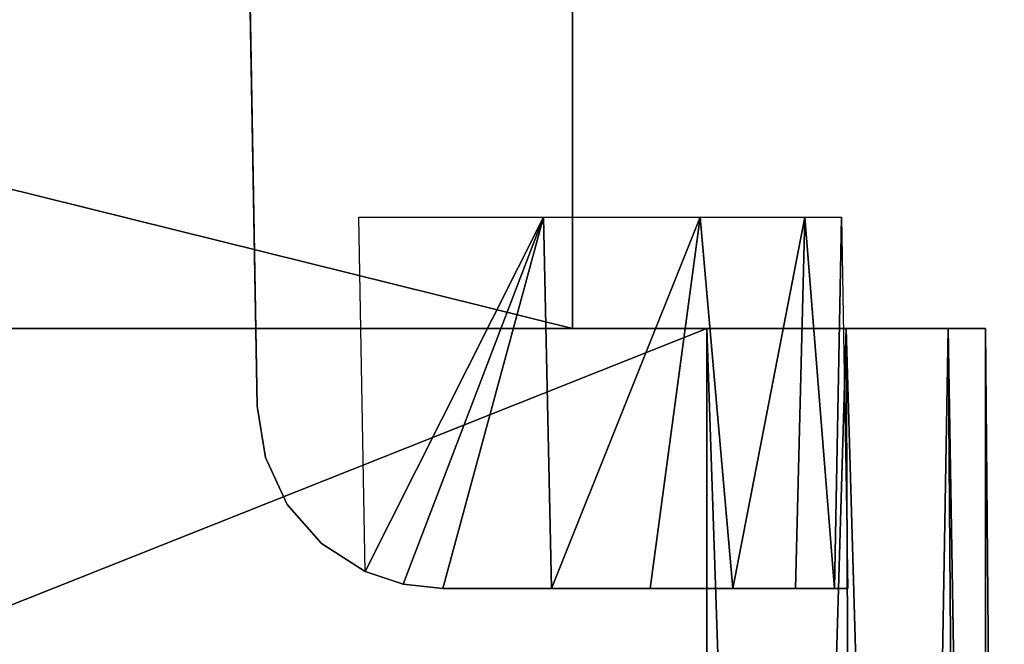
# Model space of a CAD drawing. Header units: millimetres. Extents: x -52 to 52, y -38 to 18.
# Tile 120 of 126: x 28.42 to 33.73, y -3.7 to -0.34. Entities that reach past the tile are written whole.
import ezdxf

# ---------------------------------------------------------------- set-up
doc = ezdxf.new("R2010")
doc.units = ezdxf.units.MM
doc.header["$LTSCALE"] = 65.185185
for name, color, linetype in [('108', 7, 'CONTINUOUS'), ('109', 7, 'CONTINUOUS'), ('110', 7, 'CONTINUOUS'), ('111', 7, 'CONTINUOUS'), ('112', 7, 'CONTINUOUS'), ('37', 7, 'CONTINUOUS'), ('38', 7, 'CONTINUOUS'), ('39', 7, 'CONTINUOUS'), ('5', 7, 'CONTINUOUS'), ('553', 7, 'CONTINUOUS'), ('554', 7, 'CONTINUOUS'), ('572', 7, 'CONTINUOUS'), ('609', 7, 'CONTINUOUS'), ('9', 7, 'CONTINUOUS')]:
    doc.layers.add(name, color=color, linetype=linetype)

msp = doc.modelspace()

# ---------------------------------------------------------------- linework, layer by layer
at = {"layer": '108', "linetype": 'Continuous'}
for points in [[(-32.125, -27.5, -22.3475), (32.125, -27.5, -22.3475), (-32.125, -2, -22.125), (-32.125, -27.5, -22.3475)], [(32.125, -27.5, -22.3475), (32.125, -2, -22.125), (-32.125, -2, -22.125), (32.125, -27.5, -22.3475)]]:
    msp.add_3dface(points, dxfattribs=at)
at = {"layer": '109', "linetype": 'Continuous'}
for points in [[(32.125, -2, -22.125), (32.9863, -27.5, -22.1168), (32.875, -2, -21.924), (32.125, -2, -22.125)], [(32.125, -27.5, -22.3475), (32.9863, -27.5, -22.1168), (32.125, -2, -22.125), (32.125, -27.5, -22.3475)], [(32.9863, -27.5, -22.1168), (33.6168, -27.5, -21.4863), (32.875, -2, -21.924), (32.9863, -27.5, -22.1168)], [(33.6168, -27.5, -21.4863), (33.424, -2, -21.375), (32.875, -2, -21.924), (33.6168, -27.5, -21.4863)], [(33.6168, -27.5, -21.4863), (33.8475, -27.5, -20.625), (33.424, -2, -21.375), (33.6168, -27.5, -21.4863)], [(33.8475, -27.5, -20.625), (33.625, -2, -20.625), (33.424, -2, -21.375), (33.8475, -27.5, -20.625)]]:
    msp.add_3dface(points, dxfattribs=at)
at = {"layer": '110', "linetype": 'Continuous'}
for points in [[(33.8475, -27.5, -20.625), (33.8475, -27.5, 20.625), (33.625, -2, -20.625), (33.8475, -27.5, -20.625)], [(33.8475, -27.5, 20.625), (33.625, -2, 20.625), (33.625, -2, -20.625), (33.8475, -27.5, 20.625)]]:
    msp.add_3dface(points, dxfattribs=at)
at = {"layer": '111', "linetype": 'Continuous'}
for points in [[(32.125, -27.5, 22.3475), (32.125, -2, 22.125), (32.875, -2, 21.924), (32.125, -27.5, 22.3475)], [(32.9863, -27.5, 22.1168), (32.125, -27.5, 22.3475), (32.875, -2, 21.924), (32.9863, -27.5, 22.1168)], [(32.9863, -27.5, 22.1168), (32.875, -2, 21.924), (33.424, -2, 21.375), (32.9863, -27.5, 22.1168)], [(33.6168, -27.5, 21.4863), (32.9863, -27.5, 22.1168), (33.424, -2, 21.375), (33.6168, -27.5, 21.4863)], [(33.6168, -27.5, 21.4863), (33.424, -2, 21.375), (33.625, -2, 20.625), (33.6168, -27.5, 21.4863)], [(33.8475, -27.5, 20.625), (33.6168, -27.5, 21.4863), (33.625, -2, 20.625), (33.8475, -27.5, 20.625)]]:
    msp.add_3dface(points, dxfattribs=at)
at = {"layer": '112', "linetype": 'Continuous'}
for points in [[(-32.125, -27.5, 22.3475), (-32.125, -2, 22.125), (32.125, -2, 22.125), (-32.125, -27.5, 22.3475)], [(32.125, -27.5, 22.3475), (-32.125, -27.5, 22.3475), (32.125, -2, 22.125), (32.125, -27.5, 22.3475)]]:
    msp.add_3dface(points, dxfattribs=at)
at = {"layer": '37', "linetype": 'Continuous'}
for points in [[(32.125, -2, 22.125), (-32.125, -2, 22.125), (31.4, -2, 21.4), (32.125, -2, 22.125)], [(-32.125, -2, 22.125), (-31.4, -2, 21.4), (31.4, -2, 21.4), (-32.125, -2, 22.125)], [(-32.125, -2, -22.125), (32.125, -2, -22.125), (-31.4, -2, -21.4), (-32.125, -2, -22.125)], [(-31.4, -2, -21.4), (32.125, -2, -22.125), (31.4, -2, -21.4), (-31.4, -2, -21.4)], [(32.15, -2, 21.199), (32.125, -2, 22.125), (31.4, -2, 21.4), (32.15, -2, 21.199)], [(31.4, -2, -21.4), (32.125, -2, -22.125), (32.15, -2, -21.199), (31.4, -2, -21.4)], [(32.875, -2, 21.924), (32.125, -2, 22.125), (32.699, -2, 20.65), (32.875, -2, 21.924)], [(32.699, -2, 20.65), (32.125, -2, 22.125), (32.15, -2, 21.199), (32.699, -2, 20.65)], [(32.125, -2, -22.125), (32.875, -2, -21.924), (32.15, -2, -21.199), (32.125, -2, -22.125)], [(32.15, -2, -21.199), (32.875, -2, -21.924), (32.699, -2, -20.65), (32.15, -2, -21.199)], [(32.9, -2, 19.9), (32.875, -2, 21.924), (32.699, -2, 20.65), (32.9, -2, 19.9)], [(32.699, -2, -20.65), (32.875, -2, -21.924), (32.9, -2, -19.9), (32.699, -2, -20.65)], [(32.875, -2, 21.924), (32.9, -2, 19.9), (33.424, -2, 21.375), (32.875, -2, 21.924)], [(32.875, -2, -21.924), (33.424, -2, -21.375), (32.9, -2, -19.9), (32.875, -2, -21.924)], [(33.424, -2, -21.375), (33.424, -2, 21.375), (32.9, -2, 19.9), (33.424, -2, -21.375)], [(32.9, -2, -19.9), (33.424, -2, -21.375), (32.9, -2, 19.9), (32.9, -2, -19.9)], [(33.625, -2, 20.625), (33.424, -2, 21.375), (33.625, -2, -20.625), (33.625, -2, 20.625)], [(33.625, -2, -20.625), (33.424, -2, 21.375), (33.424, -2, -21.375), (33.625, -2, -20.625)]]:
    msp.add_3dface(points, dxfattribs=at)
at = {"layer": '38', "linetype": 'Continuous'}
for points in [[(31.4, -2, 21.4), (-31.4, -2, 21.4), (31.4, 13.6, 21.8085), (31.4, -2, 21.4)], [(31.4, 13.6, 21.8085), (-31.4, -2, 21.4), (-31.4, 13.6, 21.8085), (31.4, 13.6, 21.8085)]]:
    msp.add_3dface(points, dxfattribs=at)
at = {"layer": '39', "linetype": 'Continuous'}
for points in [[(-31.4, -2, -21.4), (31.4, -2, -21.4), (-31.4, 13.6, -21.8085), (-31.4, -2, -21.4)], [(-31.4, 13.6, -21.8085), (31.4, -2, -21.4), (31.4, 13.6, -21.8085), (-31.4, 13.6, -21.8085)]]:
    msp.add_3dface(points, dxfattribs=at)
at = {"layer": '5', "linetype": 'Continuous'}
for points in [[(-34, 10.2026, 24.4756), (34, -27.5, 24.1466), (34, 10.2026, 24.4756), (-34, 10.2026, 24.4756)], [(-34, -27.5, 24.1466), (34, -27.5, 24.1466), (-34, 10.2026, 24.4756), (-34, -27.5, 24.1466)]]:
    msp.add_3dface(points, dxfattribs=at)
at = {"layer": '553', "linetype": 'Continuous'}
for points in [[(30.7015, -3.4, 21.9181), (30.7015, -3.4, -21.5146), (31.2875, -3.4, -21.3471), (30.7015, -3.4, 21.9181)], [(31.8183, -3.4, 21.4513), (30.7015, -3.4, 21.9181), (31.8183, -3.4, -21.0478), (31.8183, -3.4, 21.4513)], [(31.8183, -3.4, -21.0478), (30.7015, -3.4, 21.9181), (31.2875, -3.4, -21.3471), (31.8183, -3.4, -21.0478)], [(32.6025, -3.4, 20.5294), (31.8183, -3.4, 21.4513), (32.6025, -3.4, -20.126), (32.6025, -3.4, 20.5294)], [(32.2648, -3.4, -20.6332), (31.8183, -3.4, 21.4513), (31.8183, -3.4, -21.0478), (32.2648, -3.4, -20.6332)], [(32.6025, -3.4, -20.126), (31.8183, -3.4, 21.4513), (32.2648, -3.4, -20.6332), (32.6025, -3.4, -20.126)], [(32.8128, -3.4, -19.554), (32.6025, -3.4, 20.5294), (32.6025, -3.4, -20.126), (32.8128, -3.4, -19.554)], [(32.8843, -3.4, -18.9487), (32.6025, -3.4, 20.5294), (32.8128, -3.4, -19.554), (32.8843, -3.4, -18.9487)], [(32.8843, -3.4, 19.3521), (32.6025, -3.4, 20.5294), (32.8843, -3.4, -18.9487), (32.8843, -3.4, 19.3521)]]:
    msp.add_3dface(points, dxfattribs=at)
at = {"layer": '554', "linetype": 'Continuous'}
for points in [[(31.2447, -1.4, -21.3155), (30.2831, -3.3082, -21.5467), (30.2498, -1.4, -21.5134), (31.2447, -1.4, -21.3155)], [(30.4883, -3.377, -21.5399), (30.2831, -3.3082, -21.5467), (31.2447, -1.4, -21.3155), (30.4883, -3.377, -21.5399)], [(30.7015, -3.4, -21.5146), (30.4883, -3.377, -21.5399), (31.2447, -1.4, -21.3155), (30.7015, -3.4, -21.5146)], [(31.2875, -3.4, -21.3471), (30.7015, -3.4, -21.5146), (31.2447, -1.4, -21.3155), (31.2875, -3.4, -21.3471)], [(32.088, -1.4, -20.752), (31.2875, -3.4, -21.3471), (31.2447, -1.4, -21.3155), (32.088, -1.4, -20.752)], [(31.8183, -3.4, -21.0478), (31.2875, -3.4, -21.3471), (32.088, -1.4, -20.752), (31.8183, -3.4, -21.0478)], [(32.2648, -3.4, -20.6332), (31.8183, -3.4, -21.0478), (32.088, -1.4, -20.752), (32.2648, -3.4, -20.6332)], [(32.6515, -1.4, -19.9087), (32.2648, -3.4, -20.6332), (32.088, -1.4, -20.752), (32.6515, -1.4, -19.9087)], [(32.6025, -3.4, -20.126), (32.2648, -3.4, -20.6332), (32.6515, -1.4, -19.9087), (32.6025, -3.4, -20.126)], [(32.8128, -3.4, -19.554), (32.6025, -3.4, -20.126), (32.6515, -1.4, -19.9087), (32.8128, -3.4, -19.554)], [(32.8494, -1.4, -18.9138), (32.8128, -3.4, -19.554), (32.6515, -1.4, -19.9087), (32.8494, -1.4, -18.9138)], [(32.8843, -3.4, -18.9487), (32.8128, -3.4, -19.554), (32.8494, -1.4, -18.9138), (32.8843, -3.4, -18.9487)]]:
    msp.add_3dface(points, dxfattribs=at)
at = {"layer": '572', "linetype": 'Continuous'}
for points in [[(29.4746, 10.5904, 21.0424), (29.4746, 10.5904, 19.8367), (29.6839, -1.4, 21.2517), (29.4746, 10.5904, 21.0424)], [(29.4746, 10.5904, 19.8367), (29.4756, 10.5335, 19.123), (29.6839, -1.4, 21.2517), (29.4746, 10.5904, 19.8367)], [(29.4756, 10.5335, 19.123), (29.4786, 10.3641, 18.4274), (29.6839, -1.4, 21.2517), (29.4756, 10.5335, 19.123)], [(29.4786, 10.3641, 18.4274), (29.5009, 9.0827, 14.5417), (29.6839, -1.4, 21.2517), (29.4786, 10.3641, 18.4274)], [(29.5009, 9.0827, 14.5417), (29.6061, 3.0564, 14.2259), (29.6839, -1.4, 21.2517), (29.5009, 9.0827, 14.5417)], [(29.6428, 0.9561, -17.0047), (29.5485, 6.3561, -20.7129), (29.6839, -1.4, -20.8483), (29.6428, 0.9561, -17.0047)], [(29.6061, 3.0564, 14.2259), (29.6144, 2.5789, 14.0754), (29.7017, -2.4175, 21.9346), (29.6061, 3.0564, 14.2259)], [(29.6839, -1.4, 21.2517), (29.6061, 3.0564, 14.2259), (29.7017, -2.4175, 21.9346), (29.6839, -1.4, 21.2517)], [(29.6144, 2.5789, 14.0754), (29.6205, 2.2339, 13.7116), (29.7017, -2.4175, 21.9346), (29.6144, 2.5789, 14.0754)], [(29.6205, 2.2339, 13.7116), (29.6227, 2.1087, 13.2272), (29.7017, -2.4175, 21.9346), (29.6205, 2.2339, 13.7116)], [(29.6227, 2.1087, 13.2272), (29.6227, 2.1087, -2.3238), (29.7017, -2.4175, 21.9346), (29.6227, 2.1087, 13.2272)], [(29.6227, 2.1087, -2.3238), (29.6609, -0.0838, -13.2567), (29.7017, -2.4175, 21.9346), (29.6227, 2.1087, -2.3238)], [(29.6575, 0.1147, -15.9279), (29.6428, 0.9561, -17.0047), (29.6839, -1.4, -20.8483), (29.6575, 0.1147, -15.9279)], [(29.6638, -0.2503, -14.6111), (29.6575, 0.1147, -15.9279), (29.6839, -1.4, -20.8483), (29.6638, -0.2503, -14.6111)], [(29.6609, -0.0838, -13.2567), (29.6638, -0.2503, -14.6111), (29.7017, -2.4175, 21.9346), (29.6609, -0.0838, -13.2567)], [(29.7017, -2.4175, 21.9346), (29.6638, -0.2503, -14.6111), (29.6839, -1.4, -20.8483), (29.7017, -2.4175, 21.9346)], [(29.6839, -1.4, -21.5134), (29.7017, -2.4175, 21.9346), (29.6839, -1.4, -20.8483), (29.6839, -1.4, -21.5134)], [(29.7017, -2.4175, -21.5311), (29.7017, -2.4175, 21.9346), (29.6839, -1.4, -21.5134), (29.7017, -2.4175, -21.5311)], [(29.6839, -1.4, 21.9168), (29.6839, -1.4, 21.2517), (29.7017, -2.4175, 21.9346), (29.6839, -1.4, 21.9168)]]:
    msp.add_3dface(points, dxfattribs=at)
at = {"layer": '609', "linetype": 'Continuous'}
for points in [[(29.7456, -2.6935, 21.9394), (29.7017, -2.4175, 21.9346), (29.7456, -2.6935, -21.5359), (29.7456, -2.6935, 21.9394)], [(29.7017, -2.4175, 21.9346), (29.7017, -2.4175, -21.5311), (29.7456, -2.6935, -21.5359), (29.7017, -2.4175, 21.9346)], [(29.8641, -2.9466, -21.5404), (29.7456, -2.6935, 21.9394), (29.7456, -2.6935, -21.5359), (29.8641, -2.9466, -21.5404)], [(29.8641, -2.9466, 21.9438), (29.7456, -2.6935, 21.9394), (29.8641, -2.9466, -21.5404), (29.8641, -2.9466, 21.9438)], [(30.0481, -3.157, -21.544), (29.8641, -2.9466, 21.9438), (29.8641, -2.9466, -21.5404), (30.0481, -3.157, -21.544)], [(30.0481, -3.157, 21.9475), (29.8641, -2.9466, 21.9438), (30.0481, -3.157, -21.544), (30.0481, -3.157, 21.9475)], [(30.0481, -3.157, 21.9475), (30.2831, -3.3082, -21.5467), (30.2831, -3.3082, 21.9501), (30.0481, -3.157, 21.9475)], [(30.2831, -3.3082, -21.5467), (30.0481, -3.157, 21.9475), (30.0481, -3.157, -21.544), (30.2831, -3.3082, -21.5467)], [(30.2831, -3.3082, -21.5467), (30.4883, -3.377, -21.5399), (30.2831, -3.3082, 21.9501), (30.2831, -3.3082, -21.5467)], [(30.2831, -3.3082, 21.9501), (30.4883, -3.377, -21.5399), (30.4877, -3.3769, 21.9434), (30.2831, -3.3082, 21.9501)], [(30.4883, -3.377, -21.5399), (30.7015, -3.4, -21.5146), (30.4877, -3.3769, 21.9434), (30.4883, -3.377, -21.5399)], [(30.7015, -3.4, -21.5146), (30.7015, -3.4, 21.9181), (30.4877, -3.3769, 21.9434), (30.7015, -3.4, -21.5146)]]:
    msp.add_3dface(points, dxfattribs=at)
at = {"layer": '9', "linetype": 'Continuous'}
for points in [[(34, -27.5, -24.1466), (-34, -27.5, -24.1466), (34, 10.2026, -24.4756), (34, -27.5, -24.1466)], [(34, 10.2026, -24.4756), (-34, -27.5, -24.1466), (-34, 10.2026, -24.4756), (34, 10.2026, -24.4756)]]:
    msp.add_3dface(points, dxfattribs=at)

doc.saveas('drawing.dxf')
